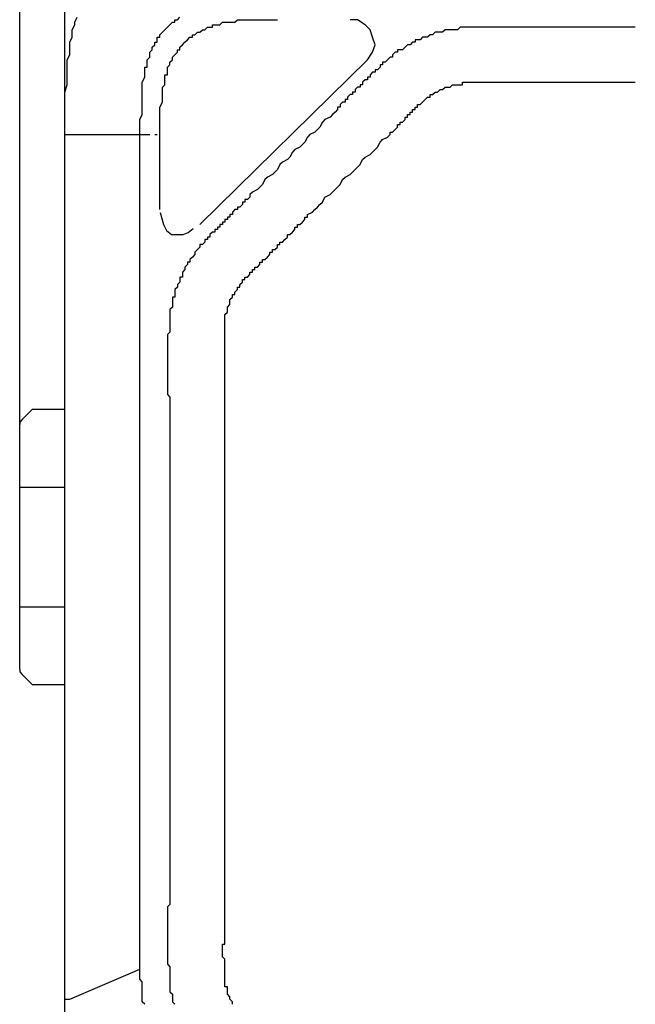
# Model space of a CAD drawing. Extents: x 1 to 383, y 56 to 366.
# Tile 13 of 28: x 71 to 91, y 308 to 340. Entities that reach past the tile are written whole.
import ezdxf

# ---------------------------------------------------------------- set-up
doc = ezdxf.new("R2010")
doc.units = 0
doc.header["$MEASUREMENT"] = 0
doc.layers.get('0').update_dxf_attribs({"linetype": 'CONTINUOUS'})

msp = doc.modelspace()

# ---------------------------------------------------------------- linework, layer by layer
at = {"color": 251, "linetype": 'Continuous'}
for p, q in [((71.0654, 325.5868), (71.0654, 356.73397)), ((72.52352, 336.63409), (72.52352, 349.57837))]:
    msp.add_line(p, q, dxfattribs=at)
at = {"color": 7, "linetype": 'Continuous'}
for p, q in [((76.89783, 333.02976), (82.32522, 338.36927)), ((72.52351, 306.33218), (72.52351, 335.94222)), ((72.52352, 335.94223), (75.27771, 335.94223)), ((74.9537, 308.92103), (74.9537, 335.94222)), ((75.43973, 335.94223), (75.52073, 335.94223)), ((75.60175, 333.51517), (75.60175, 335.94222)), ((71.14642, 326.71942), (71.47044, 327.04303)), ((72.52352, 327.04302), (71.47044, 327.04302)), ((71.06541, 318.62924), (71.06541, 326.55762)), ((71.06541, 324.53507), (72.52352, 324.53507)), ((71.06541, 320.65179), (72.52352, 320.65179)), ((71.14642, 318.46744), (71.47044, 318.14383)), ((71.47044, 318.14383), (72.52352, 318.14383)), ((72.68553, 307.95021), (74.95369, 308.92103)), ((72.52352, 307.95021), (72.68553, 307.95021))]:
    msp.add_line(p, q, dxfattribs=at)
for points in [[(72.52352, 335.94222), (72.52352, 336.26583), (72.52352, 336.42763), (72.52352, 336.67034), (72.52352, 336.83214), (72.52352, 337.07485), (72.52352, 337.31755), (72.60452, 337.56026), (72.60452, 337.72206), (72.60452, 337.80296), (72.60452, 337.96476), (72.60452, 338.12657), (72.60452, 338.20747), (72.60452, 338.36927), (72.68553, 338.53108), (72.68553, 338.69288), (72.68553, 338.85468), (72.68553, 338.93559), (72.76654, 339.09739), (72.76654, 339.25919), (72.76654, 339.34009), (72.84754, 339.5019), (72.84754, 339.5828), (72.92855, 339.7446)], [(74.95369, 335.94222), (74.95369, 336.02312), (74.95369, 336.18493), (74.95369, 336.34673), (74.95369, 336.42763), (75.0347, 336.58943), (75.0347, 336.75124), (75.0347, 336.83214), (75.0347, 336.99394), (75.0347, 337.07485), (75.0347, 337.23665), (75.0347, 337.39845), (75.0347, 337.47935), (75.0347, 337.64116), (75.1157, 337.80296), (75.1157, 337.80296), (75.1157, 337.88386), (75.1157, 337.96476), (75.1157, 338.04567), (75.1157, 338.12657), (75.19671, 338.12657), (75.19671, 338.20747), (75.19671, 338.28837), (75.19671, 338.36927), (75.27771, 338.45018), (75.27771, 338.45018), (75.27771, 338.53108), (75.27771, 338.61198), (75.35872, 338.69288), (75.35872, 338.69288), (75.35872, 338.77378), (75.43973, 338.85468), (75.43973, 338.93559), (75.52073, 338.93559), (75.52073, 339.01649), (75.52073, 339.09739), (75.60174, 339.09739), (75.60174, 339.17829), (75.68274, 339.25919), (75.68274, 339.25919), (75.76375, 339.34009), (75.84475, 339.421), (75.84475, 339.421), (75.92576, 339.5019), (75.92576, 339.5019), (76.00677, 339.5828), (76.08777, 339.5828), (76.08777, 339.6637), (76.16878, 339.6637), (76.24978, 339.7446)], [(75.60174, 335.94222), (75.60174, 336.02312), (75.60174, 336.10402), (75.60174, 336.26583), (75.60174, 336.34673), (75.60174, 336.42763), (75.60174, 336.50853), (75.60174, 336.67034), (75.60174, 336.75124), (75.60174, 336.83214), (75.68274, 336.99394), (75.68274, 337.07485), (75.68274, 337.15575), (75.68274, 337.31755), (75.68274, 337.39845), (75.68274, 337.47935), (75.68274, 337.47935), (75.76375, 337.56026), (75.76375, 337.64116), (75.76375, 337.64116), (75.76375, 337.72206), (75.76375, 337.80296), (75.76375, 337.88386), (75.84475, 337.88386), (75.84475, 337.96476), (75.84475, 338.04567), (75.84475, 338.04567), (75.84475, 338.12657), (75.92576, 338.20747), (75.92576, 338.20747), (75.92576, 338.28837), (76.00677, 338.36927), (76.00677, 338.36927), (76.00677, 338.45018), (76.08777, 338.53108), (76.08777, 338.53108), (76.16878, 338.61198), (76.16878, 338.69288), (76.24978, 338.69288), (76.24978, 338.77378), (76.33079, 338.85468), (76.33079, 338.85468), (76.41179, 338.93559), (76.41179, 338.93559), (76.4928, 339.01649), (76.4928, 339.01649), (76.57381, 339.09739), (76.65481, 339.09739), (76.65481, 339.17829), (76.73582, 339.17829), (76.81682, 339.25919), (76.81682, 339.25919), (76.89783, 339.25919), (76.97884, 339.34009), (76.97884, 339.34009), (77.05984, 339.34009), (77.14085, 339.421), (77.14085, 339.421), (77.22185, 339.421), (77.30286, 339.421), (77.30286, 339.5019), (77.38386, 339.5019), (77.46487, 339.5019), (77.54588, 339.5019), (77.54588, 339.5019), (77.62688, 339.5828), (77.70789, 339.5828), (77.70789, 339.5828), (77.78889, 339.5828), (77.8699, 339.5828), (77.8699, 339.5828), (78.03191, 339.5828), (78.11292, 339.6637), (78.19392, 339.6637), (78.35593, 339.6637), (78.43694, 339.6637), (78.51795, 339.6637), (78.67996, 339.6637), (78.76096, 339.6637), (78.84197, 339.6637), (79.00398, 339.6637), (79.08499, 339.6637), (79.16599, 339.6637), (79.247, 339.6637), (79.40901, 339.6637)], [(82.32522, 338.36927), (82.48723, 338.61198), (82.56823, 338.85468), (82.48723, 339.09739), (82.40622, 339.34009), (82.24421, 339.5019), (82.00119, 339.6637), (81.75818, 339.6637)], [(90.99283, 339.421), (90.83082, 339.421), (90.74982, 339.421), (90.58781, 339.421), (90.42579, 339.421), (90.34479, 339.421), (90.18278, 339.421), (90.02077, 339.421), (89.85875, 339.421), (89.77775, 339.421), (89.61574, 339.421), (89.45372, 339.421), (89.37272, 339.421), (89.21071, 339.421), (89.0487, 339.421), (88.96769, 339.421), (88.80568, 339.421), (88.64367, 339.421), (88.48166, 339.421), (88.40065, 339.421), (88.23864, 339.421), (88.07663, 339.421), (87.99562, 339.421), (87.99562, 339.421), (87.91462, 339.421), (87.83361, 339.421), (87.7526, 339.421), (87.6716, 339.421), (87.59059, 339.421), (87.50959, 339.421), (87.50959, 339.421), (87.42858, 339.421), (87.34757, 339.421), (87.26657, 339.421), (87.18556, 339.421), (87.10456, 339.421), (87.02355, 339.421), (87.02355, 339.421), (86.94255, 339.421), (86.86154, 339.421), (86.78053, 339.421), (86.69953, 339.421), (86.61852, 339.421), (86.53752, 339.421), (86.53752, 339.421), (86.45651, 339.421), (86.37551, 339.421), (86.2945, 339.421), (86.21349, 339.421), (86.13249, 339.421), (86.05148, 339.421), (86.05148, 339.421), (85.97048, 339.421), (85.88947, 339.421), (85.80847, 339.421), (85.72746, 339.421), (85.64645, 339.421), (85.56545, 339.421), (85.56545, 339.421), (85.48444, 339.421), (85.40344, 339.421), (85.32243, 339.421), (85.24142, 339.34009), (85.16042, 339.34009), (85.16042, 339.34009), (85.16042, 339.34009), (85.07941, 339.34009), (85.07941, 339.34009), (84.99841, 339.34009), (84.99841, 339.34009), (84.9174, 339.34009), (84.9174, 339.34009), (84.9174, 339.34009), (84.8364, 339.34009), (84.8364, 339.34009), (84.75539, 339.25919), (84.75539, 339.25919), (84.67438, 339.25919), (84.67438, 339.25919), (84.59338, 339.25919), (84.51237, 339.25919), (84.43137, 339.17829), (84.35036, 339.17829), (84.35036, 339.17829), (84.26936, 339.09739), (84.18835, 339.09739), (84.18835, 339.09739), (84.18835, 339.09739), (84.10734, 339.09739), (84.10734, 339.09739), (84.02634, 339.01649), (84.02634, 339.01649), (84.02634, 339.01649), (83.94533, 339.01649), (83.94533, 339.01649), (83.86433, 339.01649), (83.86433, 338.93559), (83.86433, 338.93559), (83.78332, 338.93559), (83.78332, 338.93559), (83.70231, 338.85468), (83.62131, 338.85468), (83.5403, 338.77378), (83.5403, 338.77378), (83.4593, 338.69288), (83.37829, 338.69288), (83.29729, 338.69288), (83.29729, 338.61198), (83.21628, 338.61198), (83.13527, 338.53108), (83.13527, 338.45018), (83.05427, 338.45018), (82.97326, 338.36927), (82.97326, 338.36927), (82.89226, 338.28837), (82.81125, 338.28837), (82.81125, 338.20747), (82.73025, 338.20747), (82.73025, 338.12657), (82.64924, 338.04567), (82.56823, 338.04567), (82.56823, 337.96476), (82.48723, 337.96476), (82.40622, 337.88386), (82.40622, 337.80296), (82.32522, 337.80296), (82.32522, 337.72206), (82.24421, 337.72206), (82.16321, 337.64116), (82.16321, 337.56026), (82.0822, 337.56026), (82.0822, 337.47935), (82.00119, 337.47935), (81.92019, 337.39845), (81.92019, 337.31755), (81.83918, 337.31755), (81.83918, 337.23665), (81.75818, 337.23665), (81.67717, 337.15575), (81.67717, 337.07485), (81.59616, 337.07485), (81.59616, 336.99394), (81.51516, 336.99394), (81.43415, 336.91304), (81.43415, 336.83214), (81.35315, 336.83214), (81.35315, 336.75124), (81.27214, 336.67034), (81.19114, 336.58943), (81.11013, 336.50853), (80.94812, 336.42763), (80.86711, 336.34673), (80.78611, 336.18493), (80.7051, 336.10402), (80.6241, 336.02312), (80.46208, 335.94222), (80.38108, 335.86132), (80.30007, 335.69952), (80.21907, 335.61861), (80.13806, 335.53771), (79.97605, 335.45681), (79.89504, 335.37591), (79.81404, 335.2141), (79.73303, 335.1332), (79.57102, 335.0523), (79.49001, 334.9714), (79.40901, 334.8096), (79.328, 334.72869), (79.247, 334.64779), (79.08499, 334.56689), (79.00398, 334.48599), (78.92297, 334.32419), (78.84197, 334.24328), (78.76096, 334.16238), (78.59895, 334.08148), (78.51795, 334.00058), (78.51795, 333.91968), (78.43694, 333.83877), (78.35593, 333.83877), (78.35593, 333.75787), (78.27493, 333.75787), (78.27493, 333.67697), (78.19392, 333.59607), (78.11292, 333.59607), (78.11292, 333.51517), (78.03191, 333.51517), (77.9509, 333.43427), (77.9509, 333.35336), (77.8699, 333.35336), (77.8699, 333.27246), (77.78889, 333.27246), (77.78889, 333.27246), (77.78889, 333.19156), (77.70789, 333.19156), (77.70789, 333.19156), (77.70789, 333.11066), (77.70789, 333.11066), (77.62688, 333.11066), (77.62688, 333.11066), (77.62688, 333.02976), (77.54588, 333.02976), (77.54588, 333.02976), (77.54588, 332.94886), (77.46487, 332.94886), (77.46487, 332.86795), (77.38386, 332.86795), (77.38386, 332.78705), (77.30286, 332.78705), (77.22185, 332.70615), (77.22185, 332.62525), (77.14085, 332.62525), (77.14085, 332.54435), (77.14085, 332.54435), (77.05984, 332.54435), (77.05984, 332.46344), (77.05984, 332.46344), (77.05984, 332.46344), (76.97884, 332.38254), (76.97884, 332.38254), (76.97884, 332.38254), (76.89783, 332.38254), (76.89783, 332.30164), (76.89783, 332.30164), (76.89783, 332.30164), (76.81682, 332.22074), (76.81682, 332.22074), (76.73582, 332.13984), (76.73582, 332.05894), (76.65481, 331.97803), (76.65481, 331.97803), (76.57381, 331.89713), (76.57381, 331.81623), (76.57381, 331.81623), (76.4928, 331.81623), (76.4928, 331.73533), (76.4928, 331.73533), (76.4928, 331.73533), (76.41179, 331.65443), (76.41179, 331.65443), (76.41179, 331.57353), (76.41179, 331.57353), (76.41179, 331.57353), (76.33079, 331.49262), (76.33079, 331.49262), (76.33079, 331.49262), (76.33079, 331.41172), (76.33079, 331.33082), (76.24978, 331.33082), (76.24978, 331.24992), (76.24978, 331.16902), (76.16878, 331.08811), (76.16878, 331.00721), (76.16878, 331.00721), (76.08777, 330.92631), (76.08777, 330.84541), (76.08777, 330.76451), (76.08777, 330.68361), (76.00677, 330.68361), (76.00677, 330.6027), (76.00677, 330.5218), (76.00677, 330.4409), (76.00677, 330.36), (75.92576, 330.2791), (75.92576, 330.2791), (75.92576, 330.1982), (75.92576, 330.11729), (75.92576, 330.03639), (75.92576, 329.95549), (75.92576, 329.87459), (75.92576, 329.79369), (75.92576, 329.79369), (75.92576, 329.71278), (75.92576, 329.63188), (75.92576, 329.55098), (75.84475, 329.47008), (75.84475, 329.38918), (75.84475, 329.30828), (75.84475, 329.30828), (75.84475, 329.22737), (75.84475, 329.14647), (75.84475, 329.06557), (75.84475, 328.98467), (75.84475, 328.90377), (75.84475, 328.82287), (75.84475, 328.82287), (75.84475, 328.74196), (75.84475, 328.66106), (75.84475, 328.58016), (75.84475, 328.49926), (75.84475, 328.41836), (75.84475, 328.33745), (75.84475, 328.33745), (75.84475, 328.25655), (75.84475, 328.17565), (75.84475, 328.09475), (75.84475, 328.01385), (75.84475, 327.93295), (75.84475, 327.93295), (75.84475, 327.85204), (75.84475, 327.77114), (75.84475, 327.69024), (75.84475, 327.60934), (75.84475, 327.52844), (75.92576, 327.44754), (75.92576, 327.44754), (75.92576, 327.36663), (75.92576, 327.28573), (75.92576, 327.20483), (75.92576, 327.12393), (75.92576, 326.96213), (75.92576, 326.88122), (75.92576, 326.71942), (75.92576, 326.55762), (75.92576, 326.47671), (75.92576, 326.31491), (75.92576, 326.15311), (75.92576, 325.9913), (75.92576, 325.9104), (75.92576, 325.7486), (75.92576, 325.5868), (75.92576, 325.50589), (75.92576, 325.34409), (75.92576, 325.18229), (75.92576, 325.02048), (75.92576, 324.93958), (75.92576, 324.77778), (75.92576, 324.61597), (75.92576, 324.53507), (75.92576, 324.37327), (75.92576, 324.21147), (75.92576, 324.04966), (75.92576, 323.96876), (75.92576, 323.80696), (75.92576, 323.64515), (75.92576, 323.56425), (75.92576, 323.40245), (75.92576, 323.24064), (75.92576, 323.15974), (75.92576, 322.99794), (75.92576, 322.83614), (75.92576, 322.67433), (75.92576, 322.59343), (75.92576, 322.43163), (75.92576, 322.26982), (75.92576, 322.02712), (75.92576, 321.70351), (75.92576, 321.46081), (75.92576, 321.2181), (75.92576, 320.89449), (75.92576, 320.65179), (75.92576, 320.32818), (75.92576, 320.08548), (75.92576, 319.84277), (75.92576, 319.51916), (75.92576, 319.27646), (75.92576, 318.95285), (75.92576, 318.71015), (75.92576, 318.38654)], [(77.70789, 318.38654), (77.70789, 318.71015), (77.70789, 318.95285), (77.70789, 319.19556), (77.70789, 319.43826), (77.70789, 319.76187), (77.70789, 320.00457), (77.70789, 320.24728), (77.70789, 320.48998), (77.70789, 320.81359), (77.70789, 321.0563), (77.70789, 321.299), (77.70789, 321.62261), (77.70789, 321.86531), (77.70789, 322.10802), (77.70789, 322.26982), (77.70789, 322.35072), (77.70789, 322.51253), (77.70789, 322.67433), (77.70789, 322.75523), (77.70789, 322.91704), (77.70789, 322.99794), (77.70789, 323.15974), (77.70789, 323.32155), (77.70789, 323.40245), (77.70789, 323.56425), (77.70789, 323.72605), (77.70789, 323.80696), (77.70789, 323.96876), (77.70789, 324.04966), (77.70789, 324.21147), (77.70789, 324.37327), (77.70789, 324.45417), (77.70789, 324.61597), (77.70789, 324.77778), (77.70789, 324.85868), (77.70789, 325.02048), (77.70789, 325.10138), (77.70789, 325.26319), (77.70789, 325.42499), (77.70789, 325.50589), (77.70789, 325.6677), (77.70789, 325.8295), (77.70789, 325.9104), (77.70789, 326.07221), (77.70789, 326.15311), (77.70789, 326.31491), (77.70789, 326.47671), (77.70789, 326.55762), (77.70789, 326.71942), (77.70789, 326.80032), (77.70789, 326.88122), (77.70789, 326.88122), (77.70789, 326.96213), (77.70789, 327.04303), (77.70789, 327.12393), (77.70789, 327.20483), (77.70789, 327.28573), (77.70789, 327.28573), (77.70789, 327.36663), (77.70789, 327.44754), (77.70789, 327.52844), (77.70789, 327.60934), (77.70789, 327.60934), (77.70789, 327.69024), (77.70789, 327.77114), (77.70789, 327.85204), (77.70789, 327.93295), (77.70789, 328.01385), (77.70789, 328.01385), (77.70789, 328.09475), (77.70789, 328.17565), (77.70789, 328.25655), (77.70789, 328.33745), (77.70789, 328.41836), (77.70789, 328.41836), (77.70789, 328.49926), (77.70789, 328.58016), (77.70789, 328.66106), (77.70789, 328.74196), (77.70789, 328.82287), (77.70789, 328.82287), (77.70789, 328.90377), (77.70789, 328.98467), (77.70789, 329.06557), (77.70789, 329.14647), (77.70789, 329.14647), (77.70789, 329.22737), (77.70789, 329.30828), (77.70789, 329.38918), (77.70789, 329.47008), (77.70789, 329.47008), (77.70789, 329.55098), (77.70789, 329.63188), (77.70789, 329.63188), (77.70789, 329.71278), (77.70789, 329.71278), (77.70789, 329.79369), (77.70789, 329.87459), (77.70789, 329.87459), (77.70789, 329.87459), (77.70789, 329.95549), (77.70789, 329.95549), (77.70789, 329.95549), (77.70789, 329.95549), (77.70789, 330.03639), (77.70789, 330.03639), (77.70789, 330.03639), (77.70789, 330.11729), (77.70789, 330.11729), (77.70789, 330.11729), (77.78889, 330.1982), (77.78889, 330.1982), (77.78889, 330.1982), (77.78889, 330.2791), (77.78889, 330.36), (77.78889, 330.36), (77.8699, 330.4409), (77.8699, 330.4409), (77.8699, 330.5218), (77.8699, 330.5218), (77.8699, 330.6027), (77.9509, 330.68361), (77.9509, 330.68361), (77.9509, 330.76451), (78.03191, 330.76451), (78.03191, 330.84541), (78.03191, 330.84541), (78.03191, 330.84541), (78.03191, 330.84541), (78.11292, 330.92631), (78.11292, 330.92631), (78.11292, 330.92631), (78.11292, 330.92631), (78.11292, 331.00721), (78.11292, 331.00721), (78.19392, 331.00721), (78.19392, 331.00721), (78.19392, 331.08811), (78.19392, 331.08811), (78.19392, 331.08811), (78.27493, 331.16902), (78.27493, 331.16902), (78.27493, 331.24992), (78.35593, 331.24992), (78.35593, 331.33082), (78.43694, 331.33082), (78.43694, 331.33082), (78.51795, 331.41172), (78.51795, 331.49262), (78.59895, 331.49262), (78.59895, 331.57353), (78.67996, 331.57353), (78.67996, 331.65443), (78.76096, 331.65443), (78.84197, 331.73533), (78.84197, 331.81623), (78.92297, 331.81623), (78.92297, 331.89713), (79.00398, 331.89713), (79.08499, 331.97803), (79.08499, 331.97803), (79.16599, 332.05894), (79.16599, 332.13984), (79.247, 332.13984), (79.247, 332.22074), (79.328, 332.22074), (79.40901, 332.30164), (79.40901, 332.38254), (79.49001, 332.38254), (79.49001, 332.46344), (79.57102, 332.46344), (79.65203, 332.54435), (79.65203, 332.54435), (79.73303, 332.62525), (79.73303, 332.70615), (79.81404, 332.70615), (79.89504, 332.78705), (79.89504, 332.78705), (79.97605, 332.86795), (79.97605, 332.94886), (80.05705, 332.94886), (80.05705, 333.02976), (80.13806, 333.02976), (80.21907, 333.11066), (80.21907, 333.11066), (80.30007, 333.19156), (80.30007, 333.27246), (80.38108, 333.27246), (80.38108, 333.35336), (80.54309, 333.43427), (80.6241, 333.51517), (80.7051, 333.59607), (80.78611, 333.67697), (80.86711, 333.75787), (80.94812, 333.91968), (81.11013, 334.00058), (81.19114, 334.08148), (81.27214, 334.16238), (81.35315, 334.24328), (81.43415, 334.32419), (81.51516, 334.48599), (81.59616, 334.56689), (81.75818, 334.64779), (81.83918, 334.72869), (81.92019, 334.8096), (82.00119, 334.8905), (82.0822, 334.9714), (82.16321, 335.1332), (82.24421, 335.2141), (82.40622, 335.29501), (82.48723, 335.37591), (82.56823, 335.45681), (82.64924, 335.53771), (82.73025, 335.69952), (82.81125, 335.78042), (82.97326, 335.86132), (83.05427, 335.94222), (83.05427, 336.02312), (83.13527, 336.02312), (83.21628, 336.10402), (83.21628, 336.10402), (83.29729, 336.18493), (83.29729, 336.26583), (83.37829, 336.26583), (83.37829, 336.34673), (83.4593, 336.34673), (83.5403, 336.42763), (83.5403, 336.50853), (83.62131, 336.50853), (83.62131, 336.58943), (83.70231, 336.58943), (83.70231, 336.67034), (83.78332, 336.67034), (83.78332, 336.67034), (83.78332, 336.67034), (83.78332, 336.75124), (83.86433, 336.75124), (83.86433, 336.75124), (83.86433, 336.75124), (83.86433, 336.83214), (83.94533, 336.83214), (83.94533, 336.83214), (83.94533, 336.83214), (83.94533, 336.91304), (84.02634, 336.91304), (84.02634, 336.91304), (84.10734, 336.99394), (84.10734, 336.99394), (84.18835, 337.07485), (84.18835, 337.07485), (84.18835, 337.07485), (84.26936, 337.15575), (84.26936, 337.15575), (84.35036, 337.15575), (84.35036, 337.23665), (84.43137, 337.23665), (84.43137, 337.23665), (84.51237, 337.31755), (84.59338, 337.31755), (84.59338, 337.31755), (84.67438, 337.39845), (84.67438, 337.39845), (84.75539, 337.39845), (84.75539, 337.39845), (84.8364, 337.47935), (84.8364, 337.47935), (84.9174, 337.47935), (84.9174, 337.47935), (84.9174, 337.47935), (84.99841, 337.47935), (84.99841, 337.47935), (84.99841, 337.47935), (84.99841, 337.47935), (85.07941, 337.56026), (85.07941, 337.56026), (85.07941, 337.56026), (85.16042, 337.56026), (85.16042, 337.56026), (85.16042, 337.56026), (85.24142, 337.56026), (85.24142, 337.56026), (85.24142, 337.56026), (85.24142, 337.56026), (85.32243, 337.56026), (85.32243, 337.56026), (85.32243, 337.56026), (85.40344, 337.56026), (85.40344, 337.56026), (85.40344, 337.56026), (85.40344, 337.64116), (85.48444, 337.64116), (85.48444, 337.64116), (85.48444, 337.64116), (85.56545, 337.64116), (85.56545, 337.64116), (85.56545, 337.64116), (85.64645, 337.64116), (85.64645, 337.64116), (85.64645, 337.64116), (85.64645, 337.64116), (85.72746, 337.64116), (85.72746, 337.64116), (85.72746, 337.64116), (85.80847, 337.64116), (85.80847, 337.64116), (85.88947, 337.64116), (85.88947, 337.64116), (85.88947, 337.64116), (85.97048, 337.64116), (86.05148, 337.64116), (86.13249, 337.64116), (86.13249, 337.64116), (86.21349, 337.64116), (86.2945, 337.64116), (86.37551, 337.64116), (86.45651, 337.64116), (86.53752, 337.64116), (86.53752, 337.64116), (86.61852, 337.64116), (86.69953, 337.64116), (86.78053, 337.64116), (86.86154, 337.64116), (86.94255, 337.64116), (86.94255, 337.64116), (87.02355, 337.64116), (87.10456, 337.64116), (87.18556, 337.64116), (87.26657, 337.64116), (87.34757, 337.64116), (87.34757, 337.64116), (87.42858, 337.64116), (87.50959, 337.64116), (87.59059, 337.64116), (87.6716, 337.64116), (87.6716, 337.64116), (87.7526, 337.64116), (87.83361, 337.64116), (87.91462, 337.64116), (87.99562, 337.64116), (88.07663, 337.64116), (88.07663, 337.64116), (88.15763, 337.64116), (88.23864, 337.64116), (88.40065, 337.64116), (88.48166, 337.64116), (88.64367, 337.64116), (88.80568, 337.64116), (88.88668, 337.64116), (89.0487, 337.64116), (89.1297, 337.64116), (89.29171, 337.64116), (89.45372, 337.64116), (89.53473, 337.64116), (89.69674, 337.64116), (89.85875, 337.64116), (89.93976, 337.64116), (90.10177, 337.64116), (90.18278, 337.64116), (90.34479, 337.64116), (90.5068, 337.64116), (90.58781, 337.64116), (90.74982, 337.64116), (90.91183, 337.64116), (90.99283, 337.64116)], [(75.60879, 333.4223), (75.66227, 333.2292), (75.71575, 333.03609), (75.82271, 332.84298), (75.98315, 332.71424), (76.19708, 332.71424), (76.35752, 332.71424), (76.51796, 332.77861), (76.6784, 332.90735)], [(71.14642, 326.71942), (71.06541, 326.63852), (71.06541, 326.55762)], [(71.06541, 318.62924), (71.06541, 318.54834), (71.14642, 318.46744)], [(75.92576, 318.38654), (75.92576, 318.14383), (75.92576, 317.90113), (75.92576, 317.57752), (75.92576, 317.33482), (75.92576, 317.09211), (75.92576, 316.8494), (75.92576, 316.5258), (75.92576, 316.4449), (75.92576, 316.28309), (75.92576, 316.12129), (75.92576, 316.04039), (75.92576, 315.87858), (75.92576, 315.71678), (75.92576, 315.63588), (75.92576, 315.47407), (75.92576, 315.31227), (75.92576, 315.23137), (75.92576, 315.06957), (75.92576, 314.90776), (75.92576, 314.82686), (75.92576, 314.66506), (75.92576, 314.50325), (75.92576, 314.42235), (75.92576, 314.26055), (75.92576, 314.09874), (75.92576, 314.01784), (75.92576, 313.85604), (75.92576, 313.69424), (75.92576, 313.61333), (75.92576, 313.45153), (75.92576, 313.37063), (75.92576, 313.20883), (75.92576, 313.04702), (75.92576, 312.96612), (75.92576, 312.80432), (75.92576, 312.64251), (75.92576, 312.56161), (75.92576, 312.39981), (75.92576, 312.238), (75.92576, 312.1571), (75.92576, 311.9953), (75.92576, 311.8335), (75.92576, 311.75259), (75.92576, 311.59079), (75.92576, 311.42899), (75.92576, 311.34808), (75.92576, 311.18628), (75.92576, 311.02448), (75.84475, 310.94358), (75.84475, 310.86267), (75.84475, 310.78177), (75.84475, 310.70087), (75.84475, 310.61997), (75.84475, 310.61997), (75.84475, 310.53907), (75.84475, 310.45817), (75.84475, 310.37726), (75.84475, 310.29636), (75.84475, 310.21546), (75.84475, 310.21546), (75.84475, 310.13456), (75.84475, 310.05366), (75.84475, 309.97275), (75.84475, 309.81095), (75.84475, 309.73005), (75.84475, 309.56825), (75.84475, 309.40644), (75.84475, 309.32554), (75.84475, 309.16374), (75.84475, 309.08284), (75.92576, 309.00193), (75.92576, 308.92103), (75.92576, 308.84013), (75.92576, 308.75923), (75.92576, 308.67833), (75.92576, 308.67833), (75.92576, 308.59742), (75.92576, 308.51652), (75.92576, 308.43562), (75.92576, 308.35472), (75.92576, 308.27382), (75.92576, 308.27382), (75.92576, 308.19292), (76.00677, 308.11201), (76.00677, 308.03111), (76.00677, 307.95021), (76.00677, 307.95021), (76.00677, 307.86931), (76.08777, 307.78841)], [(77.9509, 307.78841), (77.9509, 307.86931), (77.9509, 307.86931), (77.8699, 307.95021), (77.8699, 307.95021), (77.8699, 308.03111), (77.8699, 308.03111), (77.8699, 308.03111), (77.78889, 308.11201), (77.78889, 308.11201), (77.78889, 308.19292), (77.78889, 308.19292), (77.78889, 308.27382), (77.78889, 308.27382), (77.78889, 308.35472), (77.70789, 308.35472), (77.70789, 308.43562), (77.70789, 308.43562), (77.70789, 308.51652), (77.70789, 308.51652), (77.70789, 308.59742), (77.70789, 308.59742), (77.70789, 308.67833), (77.70789, 308.67833), (77.70789, 308.75923), (77.70789, 308.84013), (77.70789, 308.84013), (77.70789, 308.92103), (77.70789, 308.92103), (77.70789, 309.00193), (77.70789, 309.08284), (77.70789, 309.08284), (77.70789, 309.16374), (77.70789, 309.24464), (77.70789, 309.24464), (77.62688, 309.32554), (77.62688, 309.40644), (77.62688, 309.40644), (77.62688, 309.48734), (77.62688, 309.48734), (77.62688, 309.56825), (77.62688, 309.64915), (77.62688, 309.73005), (77.70789, 309.73005), (77.70789, 309.81095), (77.70789, 309.89185), (77.70789, 309.97275), (77.70789, 310.05366), (77.70789, 310.21546), (77.70789, 310.29636), (77.70789, 310.37726), (77.70789, 310.53907), (77.70789, 310.61997), (77.70789, 310.78177), (77.70789, 310.86267), (77.70789, 310.94358), (77.70789, 311.10538), (77.70789, 311.18628), (77.70789, 311.26718), (77.70789, 311.42899), (77.70789, 311.50989), (77.70789, 311.67169), (77.70789, 311.75259), (77.70789, 311.8335), (77.70789, 311.9953), (77.70789, 312.0762), (77.70789, 312.1571), (77.70789, 312.31891), (77.70789, 312.39981), (77.70789, 312.56161), (77.70789, 312.64251), (77.70789, 312.72341), (77.70789, 312.88522), (77.70789, 312.96612), (77.70789, 313.04702), (77.70789, 313.20883), (77.70789, 313.28973), (77.70789, 313.45153), (77.70789, 313.53243), (77.70789, 313.61333), (77.70789, 313.77514), (77.70789, 313.93694), (77.70789, 314.17965), (77.70789, 314.42235), (77.70789, 314.66506), (77.70789, 314.82686), (77.70789, 315.06957), (77.70789, 315.31227), (77.70789, 315.55498), (77.70789, 315.71678), (77.70789, 315.95949), (77.70789, 316.20219), (77.70789, 316.4449), (77.70789, 316.6067), (77.70789, 316.8494), (77.70789, 317.09211), (77.70789, 317.33482), (77.70789, 317.49662), (77.70789, 317.73932), (77.70789, 317.98203), (77.70789, 318.22473), (77.70789, 318.38654)], [(75.1157, 307.78841), (75.0347, 307.86931), (75.0347, 307.95021), (75.0347, 307.95021), (75.0347, 308.03111), (75.0347, 308.11201), (75.0347, 308.19292), (75.0347, 308.27382), (75.0347, 308.35472), (75.0347, 308.43562), (75.0347, 308.51652), (74.95369, 308.59742), (74.95369, 308.59742), (74.95369, 308.67833), (74.95369, 308.75923), (74.95369, 308.84013), (74.95369, 308.92103)]]:
    msp.add_lwpolyline(points, dxfattribs=at)

doc.saveas('drawing.dxf')
